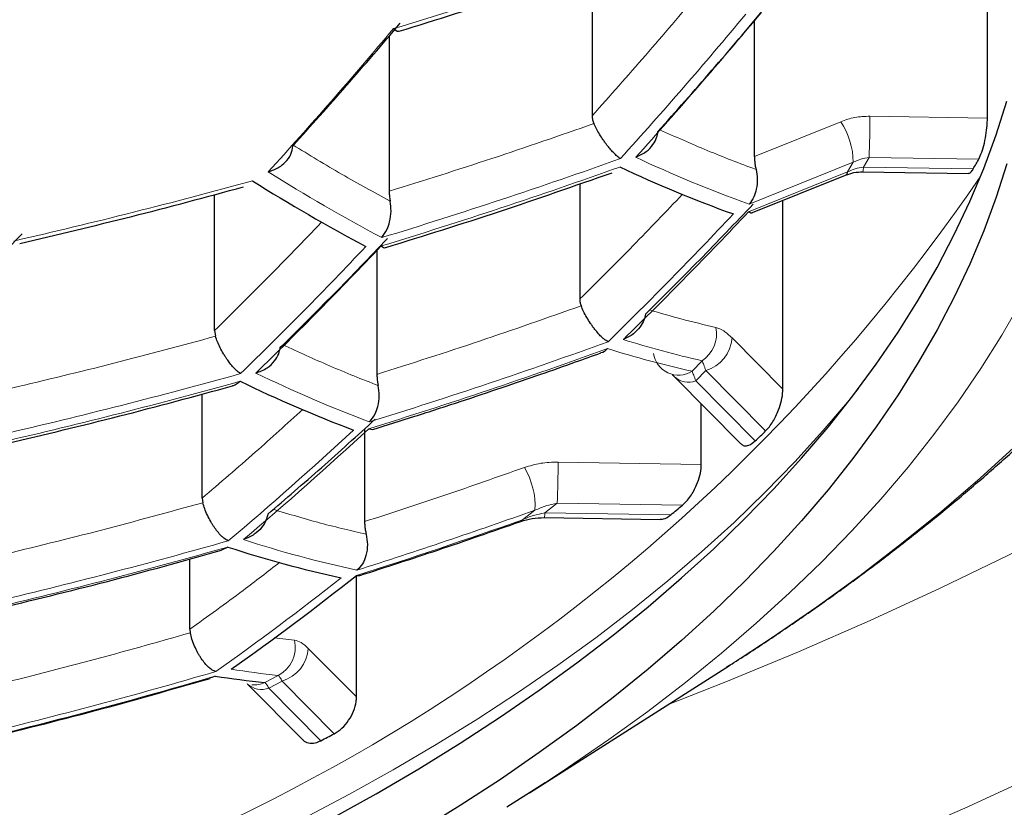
# Model space of a CAD drawing. Header units: millimetres. Extents: x 8 to 869, y 12 to 834.
# Tile 66 of 217: x 439.03 to 442.33, y 676.54 to 679.18. Entities that reach past the tile are written whole.
import ezdxf

# ---------------------------------------------------------------- set-up
doc = ezdxf.new("R2010")
doc.units = ezdxf.units.MM

msp = doc.modelspace()

# ---------------------------------------------------------------- linework, layer by layer
at = {"color": 7, "linetype": 'Continuous', "lineweight": 30}
for p, q in [((442.2752, 678.8514), (442.2752, 679.4492)), ((440.9483, 679.3549), (440.9483, 678.859)), ((441.4933, 678.722), (441.4933, 679.179)), ((440.2674, 679.1269), (440.2674, 678.6054)), ((441.4863, 678.5341), (441.7993, 678.66)), ((441.8575, 678.6706), (442.2111, 678.6651)), ((440.907, 678.6307), (440.907, 678.2439)), ((439.6811, 678.1376), (439.6811, 678.5947)), ((441.5886, 677.9411), (441.5886, 678.5753)), ((440.2261, 678.4099), (440.2261, 677.9909)), ((439.6811, 678.1376), (439.6841, 678.1187)), ((441.2251, 677.9825), (441.448, 677.7574)), ((439.6398, 677.5754), (439.6398, 677.9252)), ((441.315, 677.6887), (441.315, 677.8918)), ((440.1848, 677.8083), (440.1848, 677.4964)), ((440.1988, 677.8082), (440.2123, 677.8057)), ((439.6398, 677.5754), (439.6418, 677.5599)), ((440.7882, 677.5097), (441.1768, 677.5036)), ((439.7252, 677.411), (439.7039, 677.4002)), ((439.5985, 677.1352), (439.5985, 677.3712)), ((440.1573, 677.3154), (440.1681, 677.316)), ((440.1576, 676.9076), (440.1576, 677.3154)), ((439.5985, 677.1352), (439.5997, 677.1232)), ((440.7387, 676.5863), (441.4092, 677.0135)), ((441.4092, 677.0135), (441.4005, 677.0079)), ((439.6836, 676.9776), (439.666, 676.971)), ((439.7905, 676.9527), (439.7921, 676.951)), ((439.7922, 676.9509), (439.9772, 676.7641))]:
    msp.add_line(p, q, dxfattribs=at)
at = {"color": 252, "linetype": 'Continuous', "lineweight": 0}
for p, q in [((442.2752, 678.8514), (441.8809, 678.8575)), ((441.7829, 678.8393), (441.4933, 678.722)), ((441.825, 678.7031), (441.4755, 678.5623)), ((441.8057, 678.6704), (441.825, 678.7031)), ((441.878, 678.7192), (441.8591, 678.6868)), ((441.8591, 678.6868), (442.2279, 678.681)), ((441.878, 678.7192), (442.2461, 678.7135)), ((441.4738, 678.5369), (441.8057, 678.6704)), ((441.5886, 677.9411), (441.418, 678.1134)), ((441.2841, 678.0013), (441.3179, 678.0365)), ((441.33, 678.0036), (441.2961, 677.9691)), ((441.33, 678.0036), (441.5309, 677.8008)), ((441.2961, 677.9691), (441.4958, 677.7674)), ((441.315, 677.6887), (440.834, 677.6962)), ((440.7143, 677.5026), (440.7567, 677.5349)), ((440.8312, 677.5579), (440.7897, 677.5258)), ((440.8312, 677.5579), (441.2515, 677.5513)), ((440.7897, 677.5258), (441.2125, 677.5192)), ((439.9492, 677.0982), (439.8816, 677.1067)), ((440.1576, 676.9076), (439.9959, 677.0709)), ((439.8497, 676.9561), (439.8944, 676.9802)), ((439.9079, 676.9612), (439.8633, 676.9374)), ((439.8633, 676.9374), (440.0382, 676.7608)), ((439.9079, 676.9612), (440.0831, 676.7842))]:
    msp.add_line(p, q, dxfattribs=at)
at = {"color": 252, "linetype": 'Continuous', "lineweight": 0, "flags": 128}
for points in [[(441.2015, 676.8812), (441.3967, 676.9581), (441.6417, 677.0595), (441.8817, 677.1644), (442.1166, 677.2726), (442.3462, 677.3842), (442.5703, 677.499), (442.7889, 677.617), (443.0017, 677.738), (443.2087, 677.8621), (443.4096, 677.989), (443.6044, 678.1188), (443.7928, 678.2513), (443.9748, 678.3864), (444.1503, 678.5241), (444.3191, 678.6643), (444.4811, 678.8068), (444.6362, 678.9515), (444.7843, 679.0985), (444.9253, 679.2475)], [(443.4137, 679.2197), (443.3599, 679.0916), (443.3, 678.9644), (443.234, 678.838), (443.1619, 678.7127), (443.0839, 678.5884), (442.9999, 678.4653), (442.91, 678.3434), (442.8143, 678.2228), (442.7129, 678.1036), (442.6057, 677.986), (442.4929, 677.8699), (442.3746, 677.7554), (442.2509, 677.6427), (442.1218, 677.5318), (441.9873, 677.4227), (441.8477, 677.3156), (441.703, 677.2106), (441.5533, 677.1076), (441.4092, 677.0135)], [(442.3885, 678.2359), (442.3234, 678.1226), (442.2528, 678.0102), (442.1769, 677.8989), (442.0956, 677.7887), (442.0091, 677.6797), (441.9173, 677.5719), (441.8205, 677.4655), (441.7185, 677.3606), (441.6115, 677.2571), (441.4996, 677.1551), (441.3829, 677.0549), (441.2614, 676.9563), (441.1351, 676.8594), (441.0043, 676.7644), (440.869, 676.6714), (440.7903, 676.6195)], [(438.9887, 676.0649), (439.1624, 676.1315), (439.3328, 676.2005), (439.4998, 676.2719), (439.6634, 676.3456), (439.8233, 676.4217), (439.9796, 676.5), (440.132, 676.5805), (440.2805, 676.6632), (440.425, 676.748), (440.5653, 676.8347), (440.7015, 676.9235), (440.8333, 677.0142), (440.9608, 677.1067), (441.0837, 677.201), (441.2021, 677.2971), (441.3158, 677.3947), (441.4248, 677.494), (441.529, 677.5948), (441.6283, 677.6971), (441.7227, 677.8007), (441.812, 677.9057), (441.8424, 677.943)], [(440.7143, 677.5026), (440.7116, 677.4986), (440.7089, 677.4972)], [(442.4444, 676.6477), (442.1995, 676.5348), (441.9493, 676.4255), (441.6939, 676.3198), (441.4336, 676.2177), (441.1684, 676.1194), (440.8986, 676.025), (440.6243, 675.9344), (440.3458, 675.8477), (440.0632, 675.7651), (439.7768, 675.6865), (439.4867, 675.612), (439.1931, 675.5417), (438.8962, 675.4756), (438.5962, 675.4138), (438.2934, 675.3563), (437.9879, 675.3031), (437.68, 675.2542), (437.3698, 675.2098), (437.0576, 675.1699), (436.7436, 675.1344), (436.428, 675.1034), (436.111, 675.0769), (436.0305, 675.0709)]]:
    msp.add_lwpolyline(points, dxfattribs=at)
at = {"color": 7, "linetype": 'Continuous', "lineweight": 30, "flags": 128}
for points in [[(440.0764, 676.5009), (440.2235, 676.5828), (440.3666, 676.6667), (440.5056, 676.7527), (440.6404, 676.8406), (440.771, 676.9304), (440.8972, 677.022), (441.0189, 677.1154), (441.1362, 677.2105), (441.2488, 677.3072), (441.3567, 677.4055), (441.4599, 677.5054), (441.5582, 677.6066), (441.6517, 677.7092), (441.7402, 677.8132), (441.8236, 677.9183), (441.902, 678.0246), (441.9753, 678.132), (442.0433, 678.2404), (442.1062, 678.3497), (442.1638, 678.4599), (442.216, 678.5709), (442.2629, 678.6826), (442.3044, 678.7949), (442.3406, 678.9078)], [(442.3406, 678.6982), (442.3044, 678.5853), (442.2629, 678.473), (442.216, 678.3613), (442.1638, 678.2503), (442.1062, 678.1401), (442.0433, 678.0308), (441.9753, 677.9224), (441.902, 677.815), (441.8236, 677.7087), (441.7402, 677.6036), (441.6517, 677.4996), (441.5582, 677.397), (441.4599, 677.2958), (441.3567, 677.1959), (441.2488, 677.0976), (441.1362, 677.0009), (441.0189, 676.9058), (440.8972, 676.8124), (440.771, 676.7207), (440.6404, 676.631), (440.5056, 676.5431), (440.3666, 676.4571)], [(440.7903, 676.6195), (440.7292, 676.5802), (440.6617, 676.5379)]]:
    msp.add_lwpolyline(points, dxfattribs=at)
at = {"color": 252, "linetype": 'Continuous', "lineweight": 0}
for centre, radius, start, end in [((430.522, 694.1242), 17.0184, 268.09172, 304.69059), ((435.0065, 696.5198), 18.1517, 286.89559, 289.55865), ((428.5034, 690.0651), 16.9487, 317.97996, 320.14989), ((438.6717, 678.8548), 3.2092, 357.579, 0.0493), ((441.5711, 678.6992), 0.2539, 0.8596, 33.4618), ((443.0231, 682.8426), 4.5515, 244.9335, 250.1219), ((434.966, 695.7027), 18.0678, 286.97308, 289.64981), ((434.9676, 695.7378), 18.0745, 286.96684, 289.64247), ((441.7862, 678.6857), 0.0729, 348.0801, 0.8575), ((436.9771, 682.2509), 6.3833, 281.94, 325.73957), ((443.0909, 683.8025), 6.0634, 237.81674, 241.97623), ((441.7935, 678.6707), 0.0122, 298.3669, 358.589), ((434.8481, 696.5911), 18.6229, 282.90422, 285.44708), ((431.1852, 688.1446), 14.0447, 314.3431, 316.79398), ((431.2516, 688.1349), 14.0219, 314.34858, 316.80378), ((429.6364, 688.4006), 14.5247, 314.23238, 316.59576), ((429.6993, 688.3891), 14.5072, 314.23626, 316.60273), ((441.258, 678.1266), 0.1081, 303.5868, 11.4985), ((434.9291, 694.8689), 17.8344, 287.19233, 289.90787), ((442.1556, 681.6714), 3.7302, 252.8106, 257.0216), ((441.295, 678.1219), 0.1234, 286.5202, 356.0216), ((434.9275, 694.8315), 17.8207, 287.20529, 289.92313), ((442.1038, 681.6341), 3.7241, 252.761, 257.2848), ((441.2388, 678.0735), 0.0852, 188.1374, 302.1243), ((434.8081, 695.786), 18.4711, 283.01248, 285.57759), ((441.9008, 682.3094), 4.79, 244.2499, 249.2089), ((434.8064, 695.7499), 18.4612, 283.01963, 285.58621), ((441.2716, 678.0341), 0.0695, 227.8122, 290.6077), ((432.0914, 686.4892), 11.8464, 310.13133, 312.84689), ((432.1562, 686.4785), 11.8261, 310.129, 312.84922), ((437.6299, 677.6934), 3.2042, 357.5752, 0.0493), ((440.5043, 677.5483), 0.2527, 356.9631, 30.9285), ((434.8788, 693.9865), 17.4701, 287.59229, 289.66081), ((434.8745, 693.9552), 17.4582, 287.6134, 289.54193), ((440.7169, 677.5247), 0.0729, 348.0801, 0.8575), ((434.7665, 694.8947), 18.1538, 283.24436, 285.85731), ((440.961, 681.0592), 3.8111, 251.9209, 257.8525), ((434.7648, 694.8564), 18.1369, 283.25689, 285.87243), ((434.2673, 684.6677), 9.3945, 305.22096, 308.42548), ((439.8476, 677.0737), 0.1046, 296.6322, 13.585), ((439.8728, 677.0795), 0.1234, 286.5202, 356.0216), ((434.7236, 693.9073), 17.6413, 283.6353, 286.32951), ((434.7253, 693.948), 17.6656, 283.61633, 286.30658), ((440.2326, 680.1975), 3.235, 261.1829, 263.9999), ((439.8388, 677.0024), 0.0695, 227.839, 290.6065), ((439.8149, 677.032), 0.0835, 264.0749, 294.6083)]:
    msp.add_arc(centre, radius, start, end, dxfattribs=at)
at = {"color": 7, "linetype": 'Continuous', "lineweight": 30}
for centre, radius, start, end in [((442.9774, 682.8192), 4.563, 244.899, 250.0757), ((439.4452, 680.2589), 3.1989, 330.4455, 331.1114), ((443.0452, 683.7812), 6.0745, 237.7999, 241.95262), ((441.8529, 682.2885), 4.7981, 244.2275, 249.179), ((438.1741, 681.2881), 4.8404, 313.3343, 313.9078), ((437.7444, 681.7744), 5.4894, 309.1811, 309.7085), ((440.9113, 681.0386), 3.8166, 251.894, 257.8179), ((434.3336, 684.658), 9.3717, 305.20727, 308.41916), ((440.1807, 680.1707), 3.2315, 261.152, 264.121), ((436.3055, 683.9907), 8.1366, 297.30617, 297.66332)]:
    msp.add_arc(centre, radius, start, end, dxfattribs=at)
at = {"color": 252, "linetype": 'Continuous', "lineweight": 0}
for points, knots in [([(416.9704, 682.937), (416.9812, 682.8321), (417.0028, 682.6223), (417.05, 682.3082), (417.1082, 681.9942), (417.1786, 681.6804), (417.2608, 681.3671), (417.355, 681.0544), (417.4612, 680.7423), (417.5796, 680.4312), (417.7045, 680.1349), (417.834, 679.8533), (417.9666, 679.5863), (418.1085, 679.3207), (418.2596, 679.0566), (418.42, 678.794), (418.5898, 678.5331), (418.7691, 678.2741), (418.9587, 678.0157), (419.1591, 677.758), (419.3703, 677.5013), (419.5914, 677.247), (419.825, 676.9926), (420.0715, 676.7383), (420.3314, 676.4843), (420.6019, 676.2337), (420.8829, 675.9868), (421.1744, 675.744), (421.4765, 675.5052), (421.7895, 675.2705), (422.1132, 675.0403), (422.4475, 674.8147), (422.7882, 674.5968), (423.1349, 674.3865), (423.4872, 674.184), (423.8493, 673.9867), (424.1984, 673.8067), (424.5325, 673.643), (424.8496, 673.4948), (425.1912, 673.3425), (425.5588, 673.1873), (425.9535, 673.0302), (426.3566, 672.8794), (426.7677, 672.7354), (427.1657, 672.6051), (427.5492, 672.4877), (427.917, 672.382), (428.2899, 672.2818), (428.6678, 672.1871), (429.0502, 672.0982), (429.434, 672.0159), (429.8192, 671.9402), (430.2054, 671.8709), (430.5951, 671.8077), (430.9897, 671.7505), (431.3892, 671.6995), (431.7931, 671.6547), (432.1993, 671.6166), (432.6106, 671.5848), (433.0268, 671.5598), (433.4475, 671.5416), (433.8691, 671.5307), (434.2696, 671.5272), (434.6487, 671.53), (435.0061, 671.5379), (435.3629, 671.5509), (435.7604, 671.5712), (436.1977, 671.601), (436.6739, 671.6428), (437.1205, 671.6908), (437.5375, 671.7432), (437.9252, 671.7984), (438.31, 671.8596), (438.6929, 671.9271), (439.0738, 672.0008), (439.4524, 672.0807), (439.8269, 672.1662), (440.1994, 672.2579), (440.5696, 672.3556), (440.9373, 672.4595), (441.2998, 672.5688), (441.6579, 672.6835), (442.0114, 672.8036), (442.3601, 672.9291), (442.7027, 673.0594), (443.0404, 673.1947), (443.373, 673.335), (443.7004, 673.4801), (444.0213, 673.6294), (444.3377, 673.7838), (444.6494, 673.9433), (444.9562, 674.1076), (445.2561, 674.2758), (445.5537, 674.4504), (445.8486, 674.6315), (446.1404, 674.819), (446.4245, 675.0101), (446.6944, 675.2), (446.9507, 675.3883), (447.1942, 675.5747), (447.4509, 675.7796), (447.7188, 676.0036), (447.9955, 676.2475), (448.2617, 676.4948), (448.5245, 676.7521), (448.7828, 677.0195), (449.0356, 677.2971), (449.2788, 677.5806), (449.5119, 677.8698), (449.7346, 678.1646), (449.9367, 678.4507), (450.1199, 678.7275), (450.2857, 678.9946), (450.4419, 679.2635), (450.5885, 679.534), (450.7255, 679.8061), (450.853, 680.0797), (450.9709, 680.3545), (451.0799, 680.6318), (451.1797, 680.9116), (451.2703, 681.1938), (451.3512, 681.4769), (451.4231, 681.7637), (451.4857, 682.054), (451.5384, 682.3478), (451.5816, 682.6422), (451.6017, 682.8387), (451.6117, 682.937)], [0, 0, 0, 0, 0.009676, 0.019353, 0.02903, 0.038747, 0.048466, 0.058183, 0.067939, 0.077695, 0.08745, 0.095942, 0.104436, 0.112929, 0.121421, 0.12992, 0.13842, 0.146919, 0.155418, 0.164055, 0.172694, 0.181333, 0.189971, 0.198897, 0.207827, 0.216756, 0.225682, 0.234581, 0.243486, 0.252394, 0.261301, 0.270205, 0.279103, 0.287669, 0.296238, 0.304807, 0.313372, 0.320363, 0.327354, 0.334344, 0.342517, 0.350697, 0.358877, 0.367056, 0.375229, 0.382181, 0.389137, 0.396096, 0.403055, 0.410011, 0.416962, 0.423763, 0.430566, 0.437369, 0.44417, 0.451064, 0.457962, 0.46486, 0.471755, 0.478814, 0.485877, 0.49294, 0.499999, 0.505983, 0.511968, 0.517953, 0.523937, 0.532006, 0.540077, 0.548146, 0.55485, 0.561557, 0.568263, 0.574968, 0.581759, 0.588553, 0.595347, 0.602138, 0.609067, 0.615999, 0.62293, 0.629859, 0.636849, 0.64384, 0.650832, 0.657822, 0.664881, 0.671943, 0.679004, 0.686064, 0.693262, 0.700463, 0.707663, 0.714861, 0.72241, 0.729961, 0.737512, 0.745062, 0.752086, 0.759111, 0.766135, 0.774937, 0.78374, 0.792544, 0.801346, 0.810861, 0.820378, 0.829894, 0.839682, 0.849472, 0.85926, 0.867918, 0.876578, 0.885237, 0.893895, 0.902559, 0.911225, 0.919891, 0.928556, 0.93735, 0.946147, 0.954943, 0.963738, 0.972803, 0.981869, 0.990935, 1, 1, 1, 1]), ([(450.4806, 681.4086), (450.445, 681.2996), (450.3738, 681.0814), (450.2496, 680.756), (450.1126, 680.4322), (449.9615, 680.1102), (449.7968, 679.7902), (449.6181, 679.4724), (449.4256, 679.157), (449.219, 678.8443), (449.0139, 678.5561), (448.8134, 678.2922), (448.6204, 678.0518), (448.4186, 677.8136), (448.1985, 677.5671), (447.9586, 677.313), (447.6973, 677.0518), (447.4244, 676.7942), (447.1399, 676.5403), (446.8436, 676.2904), (446.5356, 676.0448), (446.2157, 675.8036), (445.8842, 675.5672), (445.5641, 675.3516), (445.2582, 675.1557), (444.9687, 674.9788), (444.6719, 674.8056), (444.3682, 674.6367), (444.0579, 674.4722), (443.741, 674.3122), (443.417, 674.1565), (443.0858, 674.0054), (442.7476, 673.8589), (442.4025, 673.7173), (442.0504, 673.5808), (441.6863, 673.4475), (441.3096, 673.3182), (440.9203, 673.1931), (440.5243, 673.0746), (440.135, 672.9663), (439.7535, 672.8679), (439.3804, 672.7786), (439.0027, 672.6953), (438.6189, 672.6177), (438.2291, 672.5461), (437.8334, 672.4808), (437.4342, 672.4223), (437.0346, 672.371), (436.6348, 672.3268), (436.2352, 672.2897), (435.8336, 672.2594), (435.4305, 672.2359), (435.0383, 672.22), (434.6574, 672.2109), (434.288, 672.208), (433.9186, 672.211), (433.5496, 672.2199), (433.1812, 672.2347), (432.8137, 672.2553), (432.4475, 672.2816), (432.0759, 672.3142), (431.6994, 672.3535), (431.3183, 672.3997), (430.9399, 672.452), (430.5374, 672.5146), (430.1119, 672.5891), (429.665, 672.677), (429.2222, 672.7735), (428.7842, 672.8785), (428.3514, 672.9919), (427.9243, 673.1134), (427.5033, 673.2428), (427.0889, 673.38), (426.7071, 673.5156), (426.3565, 673.6479), (426.0356, 673.7757), (425.7205, 673.9076), (425.3771, 674.0587), (425.0077, 674.2305), (424.6156, 674.4246), (424.2297, 674.6274), (423.8507, 674.8389), (423.4791, 675.0591), (423.1419, 675.2709), (422.8368, 675.4728), (422.5613, 675.6638), (422.2937, 675.858), (422.0051, 676.0772), (421.6988, 676.3227), (421.3786, 676.5954), (421.0723, 676.8728), (420.7798, 677.1546), (420.501, 677.4404), (420.2531, 677.7113), (420.033, 677.9661), (419.8382, 678.2041), (419.6521, 678.4442), (419.4629, 678.7022), (419.2728, 678.9785), (419.084, 679.2734), (418.9075, 679.5706), (418.7433, 679.8698), (418.5913, 680.1709), (418.4505, 680.4757), (418.3216, 680.7839), (418.2036, 681.0954), (418.1355, 681.3042), (418.1015, 681.4086)], [0, 0, 0, 0, 0.012016, 0.024033, 0.036048, 0.048064, 0.060082, 0.072098, 0.084115, 0.096133, 0.10815, 0.117636, 0.127123, 0.13661, 0.146096, 0.156851, 0.167607, 0.178362, 0.189118, 0.199876, 0.210632, 0.221389, 0.232148, 0.242905, 0.251474, 0.260045, 0.268616, 0.277184, 0.285693, 0.294205, 0.302717, 0.311226, 0.319738, 0.328252, 0.336767, 0.345278, 0.354178, 0.363083, 0.371987, 0.380887, 0.388913, 0.396943, 0.404973, 0.412999, 0.421141, 0.429287, 0.437433, 0.445575, 0.453557, 0.461545, 0.469535, 0.477523, 0.485504, 0.492782, 0.500062, 0.507342, 0.51462, 0.521896, 0.529176, 0.536456, 0.543733, 0.551423, 0.559116, 0.566809, 0.574498, 0.583859, 0.593223, 0.602584, 0.612044, 0.621507, 0.630968, 0.640521, 0.650077, 0.65963, 0.667458, 0.675288, 0.683118, 0.690946, 0.701381, 0.711819, 0.722255, 0.733069, 0.743886, 0.754701, 0.763481, 0.772263, 0.781045, 0.789825, 0.80153, 0.813238, 0.824943, 0.836647, 0.848352, 0.860056, 0.869478, 0.878901, 0.888325, 0.897747, 0.909039, 0.920333, 0.931625, 0.942916, 0.954209, 0.965501, 0.977, 0.988501, 1, 1, 1, 1]), ([(418.9101, 681.4158), (418.9445, 681.3123), (419.0135, 681.1052), (419.1333, 680.7965), (419.2652, 680.4891), (419.4103, 680.1836), (419.5684, 679.88), (419.7394, 679.5784), (419.9235, 679.2792), (420.1207, 678.9824), (420.3347, 678.6833), (420.5662, 678.3822), (420.8163, 678.0796), (421.0695, 677.7937), (421.3238, 677.5244), (421.5771, 677.2711), (421.8417, 677.0213), (422.1176, 676.7752), (422.4049, 676.5329), (422.7036, 676.2947), (423.0138, 676.0609), (423.3353, 675.8317), (423.6457, 675.6226), (423.9424, 675.4328), (424.2231, 675.2612), (424.5111, 675.0933), (424.8048, 674.93), (425.1042, 674.7714), (425.409, 674.6175), (425.7207, 674.4678), (426.0392, 674.3224), (426.3644, 674.1815), (426.6963, 674.0452), (427.0348, 673.9138), (427.3849, 673.7856), (427.747, 673.6612), (428.1212, 673.5408), (428.5019, 673.4267), (428.8995, 673.316), (429.3143, 673.2097), (429.7467, 673.1085), (430.1488, 673.0234), (430.5187, 672.9524), (430.8547, 672.8935), (431.1936, 672.8396), (431.5406, 672.7902), (431.8958, 672.7455), (432.2589, 672.706), (432.624, 672.6723), (432.985, 672.6451), (433.3417, 672.624), (433.6937, 672.6089), (434.0463, 672.5993), (434.3993, 672.5953), (434.7523, 672.5972), (435.1052, 672.6047), (435.4574, 672.6178), (435.8155, 672.6368), (436.1792, 672.6621), (436.548, 672.6941), (436.9149, 672.732), (437.305, 672.779), (437.7176, 672.8367), (438.1514, 672.9065), (438.5806, 672.9847), (439.0047, 673.071), (439.4228, 673.165), (439.837, 673.2673), (440.2468, 673.3775), (440.6519, 673.4957), (441.0587, 673.6238), (441.4662, 673.7621), (441.8735, 673.9109), (442.2717, 674.0668), (442.6606, 674.2295), (443.0401, 674.3987), (443.4145, 674.5762), (443.7835, 674.7621), (444.1463, 674.9562), (444.5069, 675.1607), (444.8641, 675.376), (445.2172, 675.602), (445.558, 675.8335), (445.8865, 676.0703), (446.2027, 676.3119), (446.5066, 676.5581), (446.7982, 676.8087), (447.0776, 677.0634), (447.3513, 677.3283), (447.6185, 677.6033), (447.878, 677.8887), (448.113, 678.1651), (448.3256, 678.4317), (448.5176, 678.688), (448.6994, 678.9465), (448.8709, 679.2071), (449.0321, 679.4696), (449.1831, 679.7339), (449.324, 679.9998), (449.456, 680.2699), (449.579, 680.5442), (449.6922, 680.8225), (449.7954, 681.102), (449.8552, 681.2892), (449.8851, 681.3828)], [0, 0, 0, 0, 0.0119292, 0.02386, 0.0357892, 0.0477188, 0.0596499, 0.0715794, 0.0835096, 0.0954414, 0.1073715, 0.1199158, 0.1324622, 0.1450063, 0.1559087, 0.1668127, 0.1777149, 0.1886184, 0.1995235, 0.2104268, 0.2213315, 0.232238, 0.2431425, 0.2518296, 0.260519, 0.2692082, 0.277895, 0.2864518, 0.2950112, 0.3035705, 0.3121271, 0.3206861, 0.329248, 0.3378097, 0.3463683, 0.3553156, 0.3642669, 0.373218, 0.382165, 0.3918565, 0.4015509, 0.4112421, 0.418512, 0.4257846, 0.4330571, 0.4403268, 0.4479525, 0.4555815, 0.4632105, 0.470836, 0.4781074, 0.4853818, 0.4926562, 0.4999274, 0.507199, 0.5144737, 0.5217485, 0.5290202, 0.5367106, 0.5444045, 0.5520984, 0.5597889, 0.5690965, 0.5784151, 0.58774, 0.5970658, 0.6063863, 0.6156953, 0.6251601, 0.6346276, 0.6440927, 0.6541926, 0.6642954, 0.6743956, 0.6844933, 0.6945935, 0.7046914, 0.7151641, 0.7256392, 0.736112, 0.7473305, 0.7585517, 0.7697705, 0.7809872, 0.7922061, 0.803423, 0.8146384, 0.8258558, 0.8370714, 0.8491097, 0.8611503, 0.8731889, 0.8836517, 0.8941171, 0.9045826, 0.9150457, 0.9255075, 0.9359717, 0.9464359, 0.9568979, 0.9676722, 0.9784489, 0.9892256, 1, 1, 1, 1]), ([(440.1253, 680.2521), (439.9959, 680.1685), (439.7372, 680.0013), (439.3446, 679.7628), (438.949, 679.5337), (438.5502, 679.3147), (438.1482, 679.1056), (437.7415, 678.9058), (437.3163, 678.709), (436.8732, 678.5171), (436.4142, 678.3327), (435.954, 678.162), (435.4925, 678.0051), (435.044, 677.8664), (434.6094, 677.7446), (434.1895, 677.6386), (433.7708, 677.5446), (433.3533, 677.4626), (432.937, 677.3926), (432.5236, 677.3349), (432.101, 677.2879), (431.6701, 677.253), (431.2301, 677.2312), (430.7941, 677.2241), (430.3616, 677.2302), (430.0772, 677.2465), (429.9348, 677.2546)], [0, 0, 0, 0, 0.039737, 0.079401, 0.119026, 0.158645, 0.19829, 0.237995, 0.278248, 0.322624, 0.366942, 0.411246, 0.455584, 0.5, 0.540407, 0.580736, 0.621022, 0.661299, 0.701601, 0.741964, 0.781878, 0.825522, 0.869112, 0.912693, 0.956308, 1, 1, 1, 1]), ([(441.4639, 679.1997), (441.3944, 679.117), (441.2553, 678.9514), (441.114, 678.7939), (441.0434, 678.7151)], [0, 0, 0, 0, 0.499647, 1, 1, 1, 1]), ([(439.8614, 678.6707), (439.9319, 678.7489), (440.0728, 678.9052), (440.2123, 679.0695), (440.2819, 679.1516)], [0, 0, 0, 0, 0.500335, 1, 1, 1, 1]), ([(441.8809, 678.8575), (441.8638, 678.857), (441.8297, 678.8559), (441.7985, 678.8448), (441.7829, 678.8393)], [0, 0, 0, 0, 0.500988, 1, 1, 1, 1]), ([(441.4986, 678.6788), (441.4441, 678.6994), (441.3368, 678.7399), (441.2283, 678.7885), (441.1748, 678.8124)], [0, 0, 0, 0, 0.507937, 1, 1, 1, 1]), ([(441.8591, 678.6868), (441.8498, 678.6853), (441.8314, 678.6824), (441.8142, 678.6744), (441.8057, 678.6704)], [0, 0, 0, 0, 0.500184, 1, 1, 1, 1]), ([(441.825, 678.7031), (441.8335, 678.707), (441.8505, 678.7149), (441.8688, 678.7178), (441.878, 678.7192)], [0, 0, 0, 0, 0.499825, 1, 1, 1, 1]), ([(441.252, 678.5956), (441.1967, 678.5376), (441.0819, 678.4173), (440.9667, 678.3031), (440.907, 678.2439)], [0, 0, 0, 0, 0.4819463, 1, 1, 1, 1]), ([(441.364, 678.1481), (441.325, 678.1574), (441.2511, 678.175), (441.1764, 678.1968), (441.1412, 678.207)], [0, 0, 0, 0, 0.52858, 1, 1, 1, 1]), ([(441.418, 678.1134), (441.4087, 678.122), (441.3901, 678.1392), (441.3727, 678.1452), (441.364, 678.1481)], [0, 0, 0, 0, 0.504034, 1, 1, 1, 1]), ([(440.2303, 677.9531), (440.176, 677.9746), (440.07, 678.0166), (439.9629, 678.0661), (439.9106, 678.0903)], [0, 0, 0, 0, 0.512712, 1, 1, 1, 1]), ([(441.3179, 678.0365), (441.3196, 678.0323), (441.3231, 678.024), (441.3277, 678.0104), (441.33, 678.0036)], [0, 0, 0, 0, 0.4995247, 1, 1, 1, 1]), ([(441.2961, 677.9691), (441.2938, 677.9758), (441.2893, 677.9892), (441.2858, 677.9973), (441.2841, 678.0013)], [0, 0, 0, 0, 0.500468, 1, 1, 1, 1]), ([(439.9769, 677.8731), (439.9241, 677.825), (439.8118, 677.7227), (439.6994, 677.6264), (439.6398, 677.5754)], [0, 0, 0, 0, 0.469764, 1, 1, 1, 1]), ([(440.834, 677.6962), (440.8144, 677.6957), (440.7755, 677.6947), (440.7391, 677.6837), (440.7211, 677.6782)], [0, 0, 0, 0, 0.503928, 1, 1, 1, 1]), ([(440.1901, 677.4542), (440.1357, 677.4668), (440.0325, 677.4907), (439.9279, 677.5226), (439.8785, 677.5377)], [0, 0, 0, 0, 0.527598, 1, 1, 1, 1]), ([(440.7567, 677.5349), (440.7688, 677.54), (440.7931, 677.5503), (440.8185, 677.5554), (440.8312, 677.5579)], [0, 0, 0, 0, 0.499532, 1, 1, 1, 1]), ([(440.7897, 677.5258), (440.7769, 677.5233), (440.7512, 677.5181), (440.7265, 677.5078), (440.7143, 677.5026)], [0, 0, 0, 0, 0.500475, 1, 1, 1, 1]), ([(439.9, 677.3599), (439.859, 677.3281), (439.7584, 677.2501), (439.658, 677.1779), (439.5985, 677.1352)], [0, 0, 0, 0, 0.407303, 1, 1, 1, 1]), ([(439.9959, 677.0709), (439.9878, 677.0783), (439.9715, 677.093), (439.9566, 677.0965), (439.9492, 677.0982)], [0, 0, 0, 0, 0.501044, 1, 1, 1, 1]), ([(439.8944, 676.9802), (439.8964, 676.9784), (439.9005, 676.9748), (439.9054, 676.9657), (439.9079, 676.9612)], [0, 0, 0, 0, 0.4998164, 1, 1, 1, 1]), ([(439.8633, 676.9374), (439.8608, 676.9419), (439.8558, 676.9508), (439.8517, 676.9544), (439.8497, 676.9561)], [0, 0, 0, 0, 0.500175, 1, 1, 1, 1])]:
    msp.add_open_spline(points, degree=3, knots=knots, dxfattribs=at)
at = {"color": 7, "linetype": 'Continuous', "lineweight": 30}
for points, knots in [([(441.3998, 677.0078), (441.4079, 677.0128), (441.459, 677.0448), (441.5505, 677.1052), (441.6742, 677.1892), (441.7949, 677.275), (441.913, 677.3624), (442.0281, 677.4514), (442.1404, 677.542), (442.2497, 677.6341), (442.356, 677.7278), (442.4592, 677.8229), (442.5592, 677.9195), (442.656, 678.0174), (442.7496, 678.1168), (442.8398, 678.2174), (442.9265, 678.3192), (443.0099, 678.4223), (443.0898, 678.5265), (443.1661, 678.6318), (443.2388, 678.7381), (443.308, 678.8454), (443.3735, 678.9537), (443.4353, 679.0628), (443.4934, 679.1727), (443.5478, 679.2834), (443.5985, 679.3949), (443.6455, 679.507), (443.6887, 679.6197), (443.7281, 679.733), (443.7637, 679.8468), (443.7956, 679.9611), (443.8236, 680.0758), (443.8479, 680.191), (443.8684, 680.3065), (443.885, 680.4224), (443.8978, 680.5385), (443.9067, 680.6549), (443.9119, 680.7648), (443.9122, 680.8358), (443.9123, 680.8679)], [0, 0, 0, 0, 0.005273, 0.033212, 0.061158, 0.089104, 0.117047, 0.144981, 0.1729, 0.200798, 0.228668, 0.256504, 0.284297, 0.312042, 0.33973, 0.367353, 0.394904, 0.422378, 0.449765, 0.477062, 0.504263, 0.531364, 0.558361, 0.585253, 0.612039, 0.63872, 0.665298, 0.691777, 0.71816, 0.744454, 0.770666, 0.796804, 0.822877, 0.848897, 0.874873, 0.900818, 0.926745, 0.952666, 0.978596, 1, 1, 1, 1]), ([(419.1361, 680.3175), (419.1515, 680.2862), (419.1942, 680.1996), (419.2683, 680.0583), (419.3579, 679.8939), (419.4512, 679.7305), (419.548, 679.568), (419.6485, 679.4064), (419.7524, 679.2458), (419.86, 679.086), (419.9712, 678.9272), (420.0854, 678.7699), (420.2029, 678.6141), (420.3234, 678.4599), (420.4471, 678.307), (420.5741, 678.1555), (420.704, 678.0056), (420.8368, 677.8574), (420.9725, 677.7109), (421.1109, 677.5662), (421.2521, 677.4233), (421.3961, 677.282), (421.5427, 677.1426), (421.6918, 677.0051), (421.8436, 676.8694), (421.9979, 676.7355), (422.1549, 676.6034), (422.3144, 676.473), (422.4765, 676.3444), (422.6411, 676.2177), (422.8079, 676.0929), (422.9769, 675.9703), (423.1479, 675.8496), (423.3212, 675.731), (423.4966, 675.6143), (423.6743, 675.4995), (423.8534, 675.3872), (424.0341, 675.2771), (424.2165, 675.1693), (424.4013, 675.0631), (424.5882, 674.959), (424.7769, 674.8569), (424.9671, 674.7569), (425.1587, 674.6593), (425.3512, 674.5641), (425.5449, 674.4713), (425.7401, 674.3805), (425.9371, 674.2918), (426.1357, 674.2051), (426.3353, 674.1207), (426.5358, 674.0386), (426.7373, 673.9589), (426.9398, 673.8813), (427.1435, 673.806), (427.3483, 673.7329), (427.5537, 673.6621), (427.7601, 673.5935), (427.9676, 673.5271), (428.1768, 673.4626), (428.3873, 673.4002), (428.5989, 673.3399), (428.8114, 673.2818), (429.0243, 673.2259), (429.2376, 673.1724), (429.4509, 673.1212), (429.6642, 673.0723), (429.8778, 673.0257), (430.0919, 672.9813), (430.3065, 672.9391), (430.5215, 672.899), (430.7368, 672.8612), (430.9525, 672.8256), (431.1686, 672.7921), (431.3852, 672.7608), (431.6024, 672.7316), (431.8201, 672.7046), (432.0379, 672.6797), (432.2559, 672.657), (432.4742, 672.6364), (432.6933, 672.618), (432.9132, 672.6016), (433.1334, 672.5874), (433.3537, 672.5753), (433.5737, 672.5654), (433.7931, 672.5576), (434.0117, 672.5521), (434.229, 672.5486), (434.4454, 672.5474), (434.6619, 672.5482), (434.8789, 672.5512), (435.0967, 672.5563), (435.3144, 672.5636), (435.5321, 672.5729), (435.7499, 672.5845), (435.9678, 672.5981), (436.1857, 672.6139), (436.4038, 672.6319), (436.6221, 672.652), (436.8404, 672.6743), (437.0581, 672.6987), (437.2752, 672.7252), (437.4916, 672.7538), (437.7074, 672.7845), (437.9219, 672.8172), (438.1351, 672.852), (438.3474, 672.8887), (438.5595, 672.9277), (438.7714, 672.9689), (438.9831, 673.0122), (439.1948, 673.0579), (439.4064, 673.1057), (439.6177, 673.1558), (439.8284, 673.208), (440.0384, 673.2624), (440.2475, 673.319), (440.4559, 673.3777), (440.6633, 673.4385), (440.8698, 673.5015), (441.0754, 673.5666), (441.2799, 673.6338), (441.483, 673.703), (441.6847, 673.7743), (441.8851, 673.8476), (442.0843, 673.923), (442.2824, 674.0006), (442.4794, 674.0803), (442.6754, 674.1623), (442.8704, 674.2465), (443.0644, 674.3329), (443.2577, 674.4218), (443.4497, 674.5128), (443.64, 674.6058), (443.8286, 674.7009), (444.0158, 674.7981), (444.2014, 674.8974), (444.3854, 674.9988), (444.5676, 675.1023), (444.7478, 675.2076), (444.9259, 675.3149), (445.1016, 675.4239), (445.2756, 675.535), (445.4479, 675.6482), (445.6186, 675.7637), (445.7872, 675.8811), (445.9536, 676.0005), (446.1178, 676.1218), (446.28, 676.2451), (446.4401, 676.3704), (446.5981, 676.4979), (446.7537, 676.6272), (446.9068, 676.7583), (447.0573, 676.891), (447.2051, 677.0256), (447.3504, 677.1619), (447.4931, 677.3), (447.6332, 677.4399), (447.7709, 677.5819), (447.9057, 677.7254), (448.0376, 677.8705), (448.1664, 678.0171), (448.2926, 678.1654), (448.4158, 678.3154), (448.536, 678.4669), (448.653, 678.6197), (448.7664, 678.7734), (448.8768, 678.9286), (448.9843, 679.0855), (449.0888, 679.2443), (449.1898, 679.4039), (449.2871, 679.5645), (449.3643, 679.6964), (449.4077, 679.775), (449.4213, 679.7995)], [0, 0, 0, 0, 0.004005, 0.011096, 0.018174, 0.02524, 0.032297, 0.039346, 0.046389, 0.053427, 0.060462, 0.067497, 0.074444, 0.081394, 0.088325, 0.095232, 0.102113, 0.108961, 0.115774, 0.122548, 0.129297, 0.136016, 0.142698, 0.149344, 0.155958, 0.162541, 0.169094, 0.175622, 0.182124, 0.188604, 0.195041, 0.201439, 0.207801, 0.21413, 0.220429, 0.2267, 0.232947, 0.239082, 0.245219, 0.251341, 0.257438, 0.263504, 0.269532, 0.275517, 0.281452, 0.287332, 0.293174, 0.299031, 0.304843, 0.310611, 0.316339, 0.322031, 0.327688, 0.333314, 0.338912, 0.344486, 0.349995, 0.355503, 0.361004, 0.366492, 0.37196, 0.377404, 0.382818, 0.388197, 0.393537, 0.398833, 0.404099, 0.409353, 0.41458, 0.419785, 0.424969, 0.430135, 0.435286, 0.440424, 0.445551, 0.45067, 0.455785, 0.460864, 0.465941, 0.471028, 0.47612, 0.481209, 0.48629, 0.491357, 0.496403, 0.501424, 0.506415, 0.51137, 0.516316, 0.521314, 0.526313, 0.531317, 0.536327, 0.541345, 0.546375, 0.551418, 0.556477, 0.561554, 0.566652, 0.571757, 0.576845, 0.581955, 0.587074, 0.592186, 0.597279, 0.602377, 0.607508, 0.612663, 0.617845, 0.623058, 0.628307, 0.633589, 0.638892, 0.644215, 0.649561, 0.654929, 0.66032, 0.665736, 0.671176, 0.676642, 0.682123, 0.687617, 0.693135, 0.698679, 0.704253, 0.709859, 0.715501, 0.721182, 0.726905, 0.732674, 0.738502, 0.744322, 0.750183, 0.756081, 0.762015, 0.767981, 0.773978, 0.780002, 0.78605, 0.792115, 0.798185, 0.804352, 0.810544, 0.816764, 0.823016, 0.829303, 0.835627, 0.841991, 0.8484, 0.854851, 0.861316, 0.867808, 0.874331, 0.880885, 0.887473, 0.894098, 0.900762, 0.90748, 0.91418, 0.920925, 0.927709, 0.934525, 0.941366, 0.948225, 0.955095, 0.961933, 0.968903, 0.975876, 0.982853, 0.989837, 0.996828, 1, 1, 1, 1]), ([(417.3566, 679.9707), (417.3702, 679.943), (417.4128, 679.8563), (417.4882, 679.7116), (417.5825, 679.5368), (417.6804, 679.3634), (417.7816, 679.1913), (417.8862, 679.0206), (417.9941, 678.8511), (418.1055, 678.6828), (418.2203, 678.5156), (418.3383, 678.3499), (418.4595, 678.1857), (418.5839, 678.0229), (418.7116, 677.8614), (418.8425, 677.7014), (418.9767, 677.5427), (419.1141, 677.3854), (419.2543, 677.2299), (419.3974, 677.0761), (419.5433, 676.9242), (419.6922, 676.7737), (419.8439, 676.625), (419.9983, 676.4782), (420.1552, 676.3333), (420.3148, 676.1903), (420.4768, 676.0492), (420.6412, 675.9102), (420.8082, 675.773), (420.9776, 675.6377), (421.1494, 675.5044), (421.3233, 675.3732), (421.4993, 675.2441), (421.6775, 675.117), (421.8579, 674.9919), (422.0405, 674.8689), (422.2253, 674.7477), (422.4124, 674.6286), (422.6016, 674.5113), (422.7925, 674.3963), (422.9851, 674.2835), (423.1792, 674.1731), (423.3754, 674.0646), (423.5733, 673.9582), (423.7729, 673.854), (423.9742, 673.7519), (424.1772, 673.6519), (424.3818, 673.5541), (424.588, 673.4584), (424.7959, 673.3647), (425.0053, 673.2732), (425.2157, 673.1841), (425.4271, 673.0972), (425.6391, 673.0129), (425.8521, 672.9307), (426.0661, 672.8509), (426.2812, 672.7733), (426.4973, 672.6979), (426.7146, 672.6246), (426.9329, 672.5536), (427.1524, 672.4846), (427.3731, 672.4179), (427.595, 672.3532), (427.8182, 672.2906), (428.0412, 672.2305), (428.2649, 672.1726), (428.4892, 672.117), (428.7155, 672.0632), (428.9428, 672.0116), (429.1709, 671.9621), (429.3997, 671.9148), (429.6287, 671.8697), (429.8579, 671.8269), (430.087, 671.7864), (430.3158, 671.7482), (430.5441, 671.7124), (430.7716, 671.6789), (430.9998, 671.6476), (431.2295, 671.6182), (431.461, 671.5908), (431.6931, 671.5656), (431.9252, 671.5425), (432.1574, 671.5216), (432.3896, 671.5029), (432.622, 671.4863), (432.8545, 671.472), (433.0873, 671.4597), (433.3203, 671.4497), (433.5535, 671.4418), (433.787, 671.436), (434.0208, 671.4324), (434.2539, 671.431), (434.4863, 671.4317), (434.7181, 671.4346), (434.9499, 671.4396), (435.182, 671.4468), (435.4141, 671.4561), (435.6463, 671.4676), (435.8786, 671.4812), (436.1107, 671.497), (436.3429, 671.5149), (436.5749, 671.535), (436.8067, 671.5572), (437.0383, 671.5816), (437.2694, 671.6082), (437.4999, 671.6368), (437.7294, 671.6675), (437.958, 671.7004), (438.186, 671.7353), (438.4133, 671.7723), (438.64, 671.8115), (438.8662, 671.8528), (439.0919, 671.8963), (439.3171, 671.9419), (439.5418, 671.9898), (439.7662, 672.0398), (439.9902, 672.0921), (440.214, 672.1466), (440.4372, 672.2033), (440.659, 672.262), (440.8795, 672.3228), (441.0991, 672.3858), (441.3186, 672.451), (441.5377, 672.5186), (441.7561, 672.5885), (441.9738, 672.6605), (442.1903, 672.7347), (442.4056, 672.811), (442.6193, 672.8893), (442.8313, 672.9695), (443.0412, 673.0516), (443.2481, 673.1351), (443.4545, 673.221), (443.6606, 673.3094), (443.8671, 673.4007), (444.0719, 673.494), (444.2751, 673.5894), (444.4766, 673.6867), (444.6764, 673.7862), (444.8746, 673.8877), (445.0713, 673.9914), (445.2664, 674.0972), (445.46, 674.2052), (445.6521, 674.3155), (445.8425, 674.4279), (446.0311, 674.5423), (446.2176, 674.6587), (446.4022, 674.7773), (446.5851, 674.8979), (446.7657, 675.0205), (446.9441, 675.145), (447.1204, 675.2715), (447.295, 675.4003), (447.4675, 675.5311), (447.6372, 675.6635), (447.8044, 675.7977), (447.9693, 675.9338), (448.1319, 676.072), (448.2919, 676.2119), (448.4493, 676.3536), (448.604, 676.497), (448.7561, 676.6422), (448.9055, 676.7892), (449.0524, 676.938), (449.1966, 677.0887), (449.3384, 677.2415), (449.4774, 677.396), (449.6135, 677.5521), (449.7465, 677.7097), (449.8764, 677.8689), (450.0033, 678.0296), (450.1272, 678.1918), (450.2478, 678.3555), (450.3653, 678.5206), (450.4795, 678.6871), (450.5903, 678.8546), (450.6978, 679.0234), (450.8019, 679.1935), (450.9028, 679.365), (451.0001, 679.5375), (451.0938, 679.711), (451.1681, 679.8535), (451.2098, 679.9384), (451.2228, 679.9649)], [0, 0, 0, 0, 0.0031172, 0.0097322, 0.0163301, 0.0229073, 0.0294602, 0.0359852, 0.0424968, 0.0490097, 0.0554989, 0.061966, 0.0684127, 0.0748406, 0.0812515, 0.0876469, 0.0940285, 0.1003976, 0.1067598, 0.1130423, 0.1193349, 0.1256021, 0.1318423, 0.1380542, 0.1442365, 0.1503881, 0.1565079, 0.1625952, 0.1686475, 0.1746994, 0.1807019, 0.1866704, 0.1926069, 0.198513, 0.2043909, 0.2102422, 0.2160688, 0.2218725, 0.2276552, 0.2334192, 0.2391081, 0.2447871, 0.2504374, 0.2560596, 0.2616542, 0.2672221, 0.272764, 0.2782807, 0.2837731, 0.289242, 0.2946883, 0.300111, 0.305478, 0.31081, 0.3161106, 0.3213822, 0.3266267, 0.3318461, 0.3370427, 0.3422183, 0.347375, 0.3525149, 0.3576399, 0.3627522, 0.367859, 0.3728544, 0.3778965, 0.3829328, 0.387959, 0.3929712, 0.3979655, 0.4029383, 0.407886, 0.4128054, 0.4176933, 0.4225468, 0.4273632, 0.4321376, 0.4369752, 0.4418288, 0.4466658, 0.4514884, 0.4562985, 0.4610984, 0.4658901, 0.4706756, 0.475457, 0.4802363, 0.4850157, 0.4897967, 0.4945811, 0.4993661, 0.5041026, 0.508843, 0.5135898, 0.5183434, 0.5231042, 0.5278727, 0.5326492, 0.5374341, 0.5422277, 0.5470305, 0.5518427, 0.5566645, 0.5614964, 0.5663298, 0.5711555, 0.5759857, 0.5808226, 0.5856684, 0.5905252, 0.5953953, 0.6002809, 0.6051842, 0.6101076, 0.6150531, 0.6200232, 0.6250201, 0.6300495, 0.635084, 0.6401011, 0.6451582, 0.650252, 0.6553792, 0.6605363, 0.6657195, 0.670925, 0.6761485, 0.6813856, 0.6866318, 0.6918824, 0.6971298, 0.7023232, 0.707702, 0.7130966, 0.7185095, 0.7239427, 0.7293985, 0.7348788, 0.7403859, 0.7459218, 0.7514887, 0.7570889, 0.7627254, 0.7684043, 0.7740965, 0.7798182, 0.7855714, 0.791358, 0.7971876, 0.803004, 0.808874, 0.8147872, 0.8207326, 0.8266987, 0.8326467, 0.838669, 0.8447097, 0.850771, 0.8568547, 0.862963, 0.8690978, 0.8752612, 0.8814551, 0.8876818, 0.8939457, 0.9002543, 0.9065653, 0.912901, 0.9192605, 0.9256429, 0.9320473, 0.9384727, 0.9449181, 0.9513824, 0.9578617, 0.9643291, 0.9708522, 0.9773813, 0.9839184, 0.9904654, 0.9970243, 1, 1, 1, 1]), ([(440.3005, 679.1429), (440.4268, 679.1821), (440.6794, 679.2604), (440.9279, 679.3471), (441.0522, 679.3905)], [0, 0, 0, 0, 0.50004, 1, 1, 1, 1]), ([(440.2819, 679.1516), (440.2879, 679.1471), (440.2958, 679.1411), (440.2993, 679.1433), (440.3002, 679.1439)], [0, 0, 0, 0, 0.747105, 1, 1, 1, 1]), ([(440.9483, 678.859), (440.9486, 678.8546), (440.9491, 678.8456), (440.9524, 678.8371), (440.9541, 678.8327)], [0, 0, 0, 0, 0.49146, 1, 1, 1, 1]), ([(441.0434, 678.7151), (441.0398, 678.7176), (441.0328, 678.7226), (441.0209, 678.7343), (441.0092, 678.7472), (440.9997, 678.7588), (440.9921, 678.769), (440.9837, 678.7809), (440.9734, 678.7967), (440.9625, 678.8156), (440.9569, 678.8271), (440.9541, 678.8327)], [0, 0, 0, 0, 0.142167, 0.283028, 0.404789, 0.507622, 0.565811, 0.632487, 0.760332, 0.88231, 1, 1, 1, 1]), ([(442.2461, 678.7135), (442.2495, 678.7207), (442.2564, 678.7351), (442.2653, 678.7669), (442.2718, 678.8014), (442.2749, 678.8306), (442.2751, 678.8459), (442.2752, 678.8514)], [0, 0, 0, 0, 0.224129, 0.4484, 0.668538, 0.881533, 1, 1, 1, 1]), ([(441.0948, 678.7198), (441.107, 678.7255), (441.1297, 678.736), (441.1527, 678.76), (441.1659, 678.7837), (441.1683, 678.7993), (441.1694, 678.8062)], [0, 0, 0, 0, 0.320338, 0.593084, 0.819108, 1, 1, 1, 1]), ([(439.8614, 678.6707), (439.8739, 678.6753), (439.8952, 678.6832), (439.9211, 678.7042), (439.9391, 678.7282), (439.9423, 678.7481), (439.9437, 678.7574)], [0, 0, 0, 0, 0.294048, 0.500658, 0.766946, 1, 1, 1, 1]), ([(441.4933, 678.722), (441.4934, 678.7176), (441.4936, 678.7088), (441.4953, 678.6941), (441.4975, 678.6839), (441.4986, 678.6788)], [0, 0, 0, 0, 0.325459, 0.659152, 1, 1, 1, 1]), ([(440.2563, 678.4167), (440.3836, 678.4564), (440.6387, 678.5359), (440.8897, 678.6239), (441.0154, 678.668)], [0, 0, 0, 0, 0.499117, 1, 1, 1, 1]), ([(441.4986, 678.6788), (441.5004, 678.6683), (441.5042, 678.6459), (441.5007, 678.6137), (441.4914, 678.584), (441.4811, 678.5699), (441.4755, 678.5623)], [0, 0, 0, 0, 0.234873, 0.499321, 0.729314, 1, 1, 1, 1]), ([(441.7994, 678.6601), (441.8085, 678.6632), (441.8269, 678.6697), (441.8472, 678.6703), (441.8575, 678.6706)], [0, 0, 0, 0, 0.494165, 1, 1, 1, 1]), ([(442.2111, 678.6654), (442.214, 678.6661), (442.2193, 678.6674), (442.2253, 678.6768), (442.2279, 678.681)], [0, 0, 0, 0, 0.549578, 1, 1, 1, 1]), ([(439.0272, 678.4307), (439.153, 678.4602), (439.4049, 678.5194), (439.6538, 678.5867), (439.7784, 678.6205)], [0, 0, 0, 0, 0.499364, 1, 1, 1, 1]), ([(440.2674, 678.6054), (440.2675, 678.6011), (440.2677, 678.5924), (440.2691, 678.5809), (440.2704, 678.574), (440.2708, 678.572)], [0, 0, 0, 0, 0.4079779, 0.8271314, 1, 1, 1, 1]), ([(440.2421, 678.45), (440.2486, 678.4587), (440.2597, 678.4735), (440.27, 678.5049), (440.2752, 678.5377), (440.2722, 678.561), (440.2708, 678.572)], [0, 0, 0, 0, 0.293176, 0.500442, 0.765228, 1, 1, 1, 1]), ([(441.4738, 678.5369), (441.4786, 678.5344), (441.4839, 678.5316), (441.486, 678.5341), (441.4862, 678.5344)], [0, 0, 0, 0, 0.906556, 1, 1, 1, 1]), ([(440.2404, 678.4219), (440.246, 678.4183), (440.2526, 678.4142), (440.2557, 678.4169), (440.2561, 678.4172)], [0, 0, 0, 0, 0.863337, 1, 1, 1, 1]), ([(440.907, 678.2439), (440.9072, 678.2401), (440.9076, 678.2323), (440.9102, 678.2247), (440.9115, 678.2209)], [0, 0, 0, 0, 0.493529, 1, 1, 1, 1]), ([(441.0018, 678.1003), (440.9996, 678.1014), (440.9952, 678.1038), (440.9875, 678.1096), (440.9781, 678.1182), (440.9672, 678.1299), (440.9572, 678.142), (440.9493, 678.1527), (440.9409, 678.1648), (440.9305, 678.1817), (440.9194, 678.2022), (440.9141, 678.2147), (440.9115, 678.2209)], [0, 0, 0, 0, 0.089684, 0.179774, 0.274524, 0.401913, 0.512038, 0.563619, 0.630113, 0.757848, 0.880467, 1, 1, 1, 1]), ([(441.1273, 678.1932), (441.1259, 678.1863), (441.1228, 678.171), (441.1093, 678.1481), (441.0868, 678.1241), (441.065, 678.1135), (441.0532, 678.1078)], [0, 0, 0, 0, 0.181361, 0.407711, 0.680357, 1, 1, 1, 1]), ([(439.7684, 677.9934), (439.7663, 677.9948), (439.7615, 677.9978), (439.7535, 678.0047), (439.7439, 678.0146), (439.7336, 678.0268), (439.7243, 678.0394), (439.717, 678.0503), (439.7093, 678.0629), (439.7, 678.0799), (439.6905, 678.1003), (439.6862, 678.1126), (439.6841, 678.1187)], [0, 0, 0, 0, 0.083606, 0.18524, 0.278689, 0.403514, 0.510281, 0.564729, 0.63136, 0.759189, 0.881463, 1, 1, 1, 1]), ([(439.8198, 677.9951), (439.8329, 678.0002), (439.8572, 678.0096), (439.8825, 678.0336), (439.8975, 678.0579), (439.9005, 678.0743), (439.9019, 678.0816)], [0, 0, 0, 0, 0.3196507, 0.5920849, 0.8182776, 1, 1, 1, 1]), ([(440.2123, 677.8058), (440.2593, 677.8205), (440.3575, 677.8512), (440.5022, 677.8984), (440.643, 677.9454), (440.7721, 677.9898), (440.8825, 678.0285), (440.9498, 678.0528), (440.978, 678.063)], [0, 0, 0, 0, 0.1824144, 0.38086, 0.5646068, 0.7336546, 0.8880033, 1, 1, 1, 1]), ([(441.0001, 678.0773), (440.9933, 678.0704), (440.9864, 678.0635), (440.9781, 678.063), (440.9781, 678.063)], [0, 0, 0, 0, 0.998183, 1, 1, 1, 1]), ([(439.7667, 677.9676), (439.7592, 677.9604), (439.7512, 677.9526), (439.7421, 677.9526), (439.7415, 677.9526)], [0, 0, 0, 0, 0.933979, 1, 1, 1, 1]), ([(440.2261, 677.9909), (440.2262, 677.9866), (440.2264, 677.9779), (440.2279, 677.9651), (440.2296, 677.9566), (440.2303, 677.9531)], [0, 0, 0, 0, 0.361642, 0.732979, 1, 1, 1, 1]), ([(441.219, 677.9894), (441.2187, 677.9894), (441.2171, 677.9896), (441.2215, 677.9857), (441.2249, 677.9827)], [0, 0, 0, 0, 0.207141, 1, 1, 1, 1]), ([(438.9824, 677.7587), (439.1094, 677.7888), (439.3641, 677.8492), (439.6155, 677.9179), (439.7415, 677.9523)], [0, 0, 0, 0, 0.4988494, 1, 1, 1, 1]), ([(440.2006, 677.8314), (440.2075, 677.8395), (440.2193, 677.8534), (440.2303, 677.8844), (440.2356, 677.9178), (440.232, 677.9418), (440.2303, 677.9531)], [0, 0, 0, 0, 0.2927796, 0.500103, 0.764547, 1, 1, 1, 1]), ([(441.5309, 677.8008), (441.5351, 677.8052), (441.5435, 677.8141), (441.5552, 677.8314), (441.5656, 677.8506), (441.5758, 677.8742), (441.5847, 677.9031), (441.5884, 677.9271), (441.5886, 677.9388), (441.5886, 677.9411)], [0, 0, 0, 0, 0.149024, 0.297988, 0.43287, 0.567597, 0.759741, 0.952761, 1, 1, 1, 1]), ([(441.4483, 677.7578), (441.4516, 677.7552), (441.459, 677.7492), (441.4757, 677.7515), (441.4887, 677.7618), (441.4958, 677.7674)], [0, 0, 0, 0, 0.260618, 0.600209, 1, 1, 1, 1]), ([(441.2515, 677.5513), (441.2562, 677.5556), (441.2655, 677.5642), (441.2785, 677.581), (441.2899, 677.5997), (441.3011, 677.6227), (441.3108, 677.6512), (441.3147, 677.6748), (441.3149, 677.6864), (441.315, 677.6887)], [0, 0, 0, 0, 0.150266, 0.300454, 0.433563, 0.566526, 0.75977, 0.953755, 1, 1, 1, 1]), ([(439.7269, 677.4318), (439.7244, 677.433), (439.7198, 677.4352), (439.7118, 677.4411), (439.7024, 677.4498), (439.6914, 677.4623), (439.6815, 677.4755), (439.674, 677.4869), (439.6663, 677.4998), (439.657, 677.5179), (439.6476, 677.54), (439.6437, 677.5533), (439.6418, 677.5599)], [0, 0, 0, 0, 0.0934821, 0.1743066, 0.270397, 0.4001964, 0.5132831, 0.5637677, 0.6289416, 0.7565386, 0.8794586, 1, 1, 1, 1]), ([(439.8596, 677.5213), (439.8579, 677.5142), (439.8542, 677.4982), (439.8391, 677.4747), (439.8142, 677.4508), (439.7909, 677.4414), (439.7783, 677.4363)], [0, 0, 0, 0, 0.182202, 0.40874, 0.681076, 1, 1, 1, 1]), ([(440.1683, 677.3154), (440.2557, 677.3436), (440.437, 677.402), (440.6162, 677.4647), (440.7089, 677.4972)], [0, 0, 0, 0, 0.482136, 1, 1, 1, 1]), ([(440.709, 677.4973), (440.7217, 677.501), (440.7473, 677.5087), (440.7745, 677.5093), (440.7882, 677.5097)], [0, 0, 0, 0, 0.494238, 1, 1, 1, 1]), ([(441.1768, 677.5048), (441.1805, 677.5046), (441.1915, 677.5041), (441.2041, 677.5132), (441.2125, 677.5192)], [0, 0, 0, 0, 0.337872, 1, 1, 1, 1]), ([(440.1848, 677.4964), (440.1849, 677.4921), (440.1851, 677.4835), (440.1868, 677.4692), (440.1889, 677.4593), (440.1901, 677.4542)], [0, 0, 0, 0, 0.323262, 0.654994, 1, 1, 1, 1]), ([(440.1901, 677.4542), (440.192, 677.4425), (440.196, 677.4178), (440.1906, 677.3825), (440.1782, 677.3523), (440.1655, 677.3398), (440.159, 677.3334)], [0, 0, 0, 0, 0.235746, 0.49921, 0.742872, 1, 1, 1, 1]), ([(438.9378, 677.2008), (439.066, 677.2318), (439.323, 677.2939), (439.5768, 677.3645), (439.704, 677.4)], [0, 0, 0, 0, 0.498664, 1, 1, 1, 1]), ([(439.6853, 676.993), (439.6815, 676.9943), (439.6743, 676.9968), (439.6617, 677.0065), (439.6491, 677.0198), (439.6386, 677.0337), (439.6308, 677.0456), (439.623, 677.059), (439.6139, 677.0778), (439.6047, 677.1016), (439.6014, 677.116), (439.5997, 677.1232)], [0, 0, 0, 0, 0.137448, 0.26238, 0.396515, 0.514664, 0.568038, 0.626968, 0.753917, 0.8773, 1, 1, 1, 1]), ([(438.8936, 676.7633), (439.0229, 676.7955), (439.2822, 676.8599), (439.538, 676.9333), (439.6663, 676.9701)], [0, 0, 0, 0, 0.498399, 1, 1, 1, 1]), ([(440.0831, 676.7842), (440.0918, 676.7897), (440.1091, 676.8008), (440.132, 676.8283), (440.1488, 676.8597), (440.1567, 676.8874), (440.1574, 676.9023), (440.1576, 676.9076)], [0, 0, 0, 0, 0.225373, 0.450867, 0.672501, 0.885815, 1, 1, 1, 1]), ([(439.9775, 676.7643), (439.9778, 676.7638), (439.9819, 676.7572), (439.9964, 676.7524), (440.0171, 676.7516), (440.0318, 676.758), (440.0382, 676.7608)], [0, 0, 0, 0, 0.025739, 0.371609, 0.727836, 1, 1, 1, 1])]:
    msp.add_open_spline(points, degree=3, knots=knots, dxfattribs=at)
at = {"color": 252, "linetype": 'Continuous', "lineweight": 0}
for points in [[(441.3058, 679.2709), (441.2464, 679.2008), (441.1276, 679.0605), (441.0081, 678.9262), (440.9483, 678.859)], [(440.9541, 678.8327), (440.8405, 678.7932), (440.6132, 678.7141), (440.3826, 678.6417), (440.2674, 678.6054)], [(440.2708, 678.572), (440.2165, 678.6017), (440.1079, 678.6612), (439.9985, 678.728), (439.9438, 678.7614)], [(440.0385, 678.5002), (439.9791, 678.4382), (439.8601, 678.3143), (439.7408, 678.1965), (439.6811, 678.1376)], [(440.9115, 678.2209), (440.7981, 678.1809), (440.5712, 678.1009), (440.3411, 678.0275), (440.2261, 677.9909)], [(439.6841, 678.1187), (439.5707, 678.0881), (439.3439, 678.0268), (439.1147, 677.9718), (439.0001, 677.9444)], [(440.7211, 677.6782), (440.6322, 677.6468), (440.4545, 677.5841), (440.2747, 677.5256), (440.1848, 677.4964)], [(439.6418, 677.5599), (439.5286, 677.5288), (439.3022, 677.4664), (439.0733, 677.4106), (438.9588, 677.3826)], [(439.5997, 677.1232), (439.4867, 677.0911), (439.2606, 677.027), (439.0319, 676.9696), (438.9175, 676.9409)]]:
    msp.add_open_spline(points, degree=3, dxfattribs=at)
at = {"color": 7, "linetype": 'Continuous', "lineweight": 30}
for points in [[(441.1694, 678.8062), (441.2299, 678.8742), (441.3508, 679.0102), (441.4709, 679.1522), (441.531, 679.2233)], [(439.9437, 678.7574), (440.0039, 678.8247), (440.1244, 678.9591), (440.2442, 679.0994), (440.3041, 679.1696)], [(441.1273, 678.1932), (441.1877, 678.253), (441.3084, 678.3728), (441.4288, 678.4991), (441.4889, 678.5622)], [(438.6763, 678.1), (438.7363, 678.159), (438.8561, 678.2771), (438.9757, 678.4011), (439.0355, 678.4631)], [(439.9019, 678.0816), (439.962, 678.1409), (440.0823, 678.2597), (440.2022, 678.3847), (440.2621, 678.4471)], [(439.8596, 677.5213), (439.9197, 677.5728), (440.0399, 677.6759), (440.1601, 677.7854), (440.2202, 677.8402)]]:
    msp.add_open_spline(points, degree=3, dxfattribs=at)

doc.saveas('drawing.dxf')
